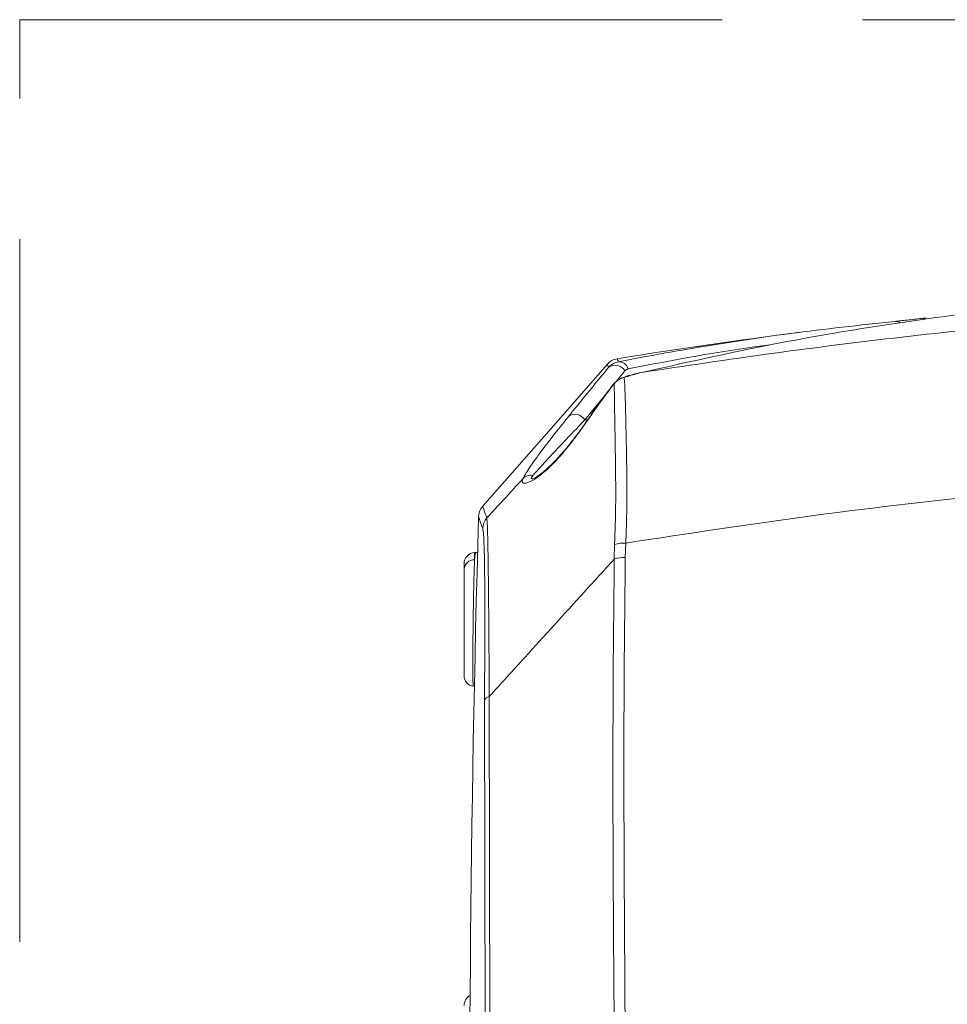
# Model space of a CAD drawing. Header units: millimetres. Extents: x 0 to 8410, y 0 to 5940.
# Tile 254 of 256: x 7191 to 7359, y 3174 to 3351. Entities that reach past the tile are written whole.
import ezdxf

# ---------------------------------------------------------------- set-up
doc = ezdxf.new("R2010")
doc.units = ezdxf.units.MM
doc.header["$LTSCALE"] = 10
doc.linetypes.add('CENTERX2', pattern=[20.32, 12.7, -2.54, 2.54, -2.54])

msp = doc.modelspace()

# ---------------------------------------------------------------- linework, layer by layer
at = {"color": 7, "linetype": 'CENTERX2', "lineweight": 0}
for p, q in [((7191.147203, 2778.379137), (7191.147203, 3351.432378)), ((7191.147203, 3351.432378), (7853.276078, 3351.432378))]:
    msp.add_line(p, q, dxfattribs=at)
at = {"color": 8, "linetype": 'Continuous', "lineweight": 0}
for p, q in [((7300.567127, 3287.975475), (7299.030161, 3286.09483)), ((7297.531954, 3284.261748), (7293.31424, 3279.101178)), ((7293.31424, 3279.101178), (7293.832249, 3279.110834)), ((7298.660627, 3253.971741), (7298.721007, 3256.618068)), ((7300.740397, 3256.856606), (7300.648234, 3254.278943)), ((7273.396051, 3255.144045), (7273.396051, 3253.861591)), ((7275.301806, 3161.639855), (7275.181866, 3228.387162)), ((7276.044465, 3229.121253), (7276.164806, 3162.390396))]:
    msp.add_line(p, q, dxfattribs=at)
at = {"color": 7, "linetype": 'Continuous', "lineweight": 0}
for p, q in [((7298.528499, 3285.602615), (7298.174462, 3285.126254)), ((7274.88876, 3263.411448), (7274.887792, 3263.414189)), ((7273.604951, 3255.155012), (7273.396051, 3255.144045)), ((7271.500713, 3252.076075), (7271.500713, 3253.146813))]:
    msp.add_line(p, q, dxfattribs=at)
at = {"color": 7, "linetype": 'Continuous', "lineweight": 0, "flags": 128}
for points in [[(7297.411851, 3289.188668), (7287.222705, 3277.582929), (7274.827874, 3263.464973)], [(7293.854645, 3279.14314), (7293.850071, 3279.136583), (7293.846494, 3279.130981)]]:
    msp.add_lwpolyline(points, dxfattribs=at)
at = {"color": 8, "linetype": 'Continuous', "lineweight": 0, "flags": 128}
for points in [[(7300.417251, 3286.760614), (7300.195626, 3286.73248), (7300.090096, 3286.702678)], [(7293.942607, 3279.20346), (7293.888233, 3279.176042), (7293.854645, 3279.14314)]]:
    msp.add_lwpolyline(points, dxfattribs=at)
at = {"color": 8, "linetype": 'Continuous', "lineweight": 0}
for centre, radius, start, end in [((7349.603502, 3295.603988), 1.326055, 53.58225028, 96.30853982), ((7355.125631, 3296.667245), 0.884001, 97.00725051, 140.16588549), ((7298.818711, 3287.003913), 2.000222, 29.06012004, 126.55693982), ((7299.465505, 3287.871376), 1.748063, 15.12532778, 92.06957778), ((7291.562488, 3278.112591), 2.011452, 29.43785659, 126.19540416), ((7283.592274, 3267.150624), 1.983525, 79.14901906, 137.98221355), ((7277.863432, 3259.411858), 2.997087, 138.67076949, 178.33159415), ((7300.424719, 3250.861993), 6.002919, 86.98557151, 106.48796777), ((7300.582634, 3248.119842), 6.15945, 89.38977626, 108.18233148), ((7273.387803, 3251.971632), 1.889978, 89.74993751, 176.83213616), ((7276.255814, 3227.999059), 1.141923, 100.66591241, 160.1311605)]:
    msp.add_arc(centre, radius, start, end, dxfattribs=at)
at = {"color": 7, "linetype": 'Continuous', "lineweight": 0}
for centre, radius, start, end in [((7487.500719, 2105.044765), 1200, 97.435689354, 99.027324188), ((7298.713698, 3285.450851), 0.22181, 120.86959742, 143.64105673), ((7277.111816, 3261.519485), 3, 139.62624239, 180.10689066), ((11272.500719, 3148.044765), 4000, 178.374395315, 180.687447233), ((7273.500719, 3253.146835), 2, 93, 180), ((7273.50069, 3232.915824), 1.999977, 180.0005774, 260.09934183), ((7273.500638, 3173.326978), 1.999925, 117.01313311, 180.00238143)]:
    msp.add_arc(centre, radius, start, end, dxfattribs=at)
for points, knots in [([(7378.574944, 3300.090358), (7377.772728, 3300.015192), (7373.761578, 3299.639356), (7363.293589, 3298.519426), (7347.068011, 3296.31272), (7326.102741, 3292.726722), (7311.514075, 3289.45799), (7303.548745, 3287.67328)], [0, 0, 0, 0, 0.0326460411, 0.1632331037, 0.4245092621, 0.6857852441, 1, 1, 1, 1]), ([(7299.402377, 3289.618299), (7300.211489, 3289.775219), (7304.257092, 3290.559828), (7314.538354, 3292.408371), (7330.359735, 3294.857016), (7343.090643, 3296.233559), (7349.457792, 3296.922013)], [0, 0, 0, 0, 0.04927071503, 0.24635618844, 0.62307774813, 1, 1, 1, 1]), ([(7349.457792, 3296.922013), (7349.764322, 3296.952854), (7350.377368, 3297.014535), (7351.625202, 3297.150147), (7352.950496, 3297.299255), (7354.130006, 3297.436757), (7354.758989, 3297.513193), (7355.017788, 3297.544644)], [0, 0, 0, 0, 0.2101104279, 0.4202119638, 0.6315984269, 0.8484188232, 1, 1, 1, 1]), ([(7299.218691, 3290.14723), (7299.040176, 3290.122888), (7298.538647, 3290.054501), (7297.903536, 3289.701588), (7297.557723, 3289.317743), (7297.429732, 3289.175675)], [0, 0, 0, 0, 0.2582186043, 0.725453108, 1, 1, 1, 1]), ([(7297.627336, 3288.610623), (7297.852421, 3288.829018), (7298.24556, 3289.210473), (7298.88138, 3289.503602), (7299.25469, 3289.585786), (7299.402377, 3289.618299)], [0, 0, 0, 0, 0.4473567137, 0.7813664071, 1, 1, 1, 1]), ([(7300.093657, 3286.690042), (7299.974248, 3286.650065), (7299.578259, 3286.517494), (7299.073802, 3286.199737), (7298.779081, 3285.838319), (7298.681459, 3285.718605)], [0, 0, 0, 0, 0.2240423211, 0.7429754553, 1, 1, 1, 1]), ([(7303.354896, 3287.65516), (7303.279244, 3287.638594), (7302.202896, 3287.402895), (7301.113829, 3287.11586), (7300.095704, 3286.724017), (7300.093225, 3286.723063)], [0, 0, 0, 0, 0.0701259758, 0.9977362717, 1, 1, 1, 1]), ([(7298.174462, 3285.126254), (7297.288311, 3283.956729), (7295.814937, 3282.012197), (7294.406433, 3279.965529), (7293.845064, 3279.149816)], [0, 0, 0, 0, 0.60144330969, 1, 1, 1, 1]), ([(7293.846494, 3279.131219), (7293.594569, 3278.769002), (7292.985224, 3277.892887), (7291.969604, 3276.498595), (7290.860311, 3275.040403), (7289.758308, 3273.687364), (7288.659791, 3272.451659), (7287.556349, 3271.308291), (7286.494775, 3270.303772), (7285.569401, 3269.516048), (7284.821337, 3268.956994), (7284.305671, 3268.637258), (7283.942541, 3268.458606), (7283.753138, 3268.408522), (7283.795931, 3268.414472), (7283.801577, 3268.415258)], [0, 0, 0, 0, 0.0664653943, 0.1607636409, 0.2501698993, 0.3312320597, 0.4163168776, 0.5037282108, 0.5937000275, 0.684754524, 0.763906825, 0.8380326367, 0.9138815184, 0.9886384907, 1, 1, 1, 1]), ([(7274.113468, 3255.282209), (7273.994302, 3255.22735), (7273.830846, 3255.152103), (7273.654587, 3255.171181), (7273.606828, 3255.176351)], [0, 0, 0, 0, 0.7290430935, 1, 1, 1, 1]), ([(7271.500713, 3232.950375), (7271.500713, 3233.031091), (7271.500713, 3233.198033), (7271.500713, 3234.832658), (7271.500713, 3237.332166), (7271.500713, 3240.503477), (7271.500713, 3243.965646), (7271.500713, 3247.307458), (7271.500713, 3250.237514), (7271.500713, 3251.463237), (7271.500713, 3252.076075)], [0, 0, 0, 0, 0.11736603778, 0.24274459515, 0.36823579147, 0.49406090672, 0.6202921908, 0.74682647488, 0.87341814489, 1, 1, 1, 1])]:
    msp.add_open_spline(points, degree=3, knots=knots, dxfattribs=at)
at = {"color": 8, "linetype": 'Continuous', "lineweight": 0}
for points, knots in [([(7303.548745, 3287.67328), (7311.395134, 3288.853734), (7327.08791, 3291.214642), (7350.724636, 3294.151686), (7374.421229, 3296.684298), (7390.265074, 3297.966442), (7398.186996, 3298.607514)], [0, 0, 0, 0, 0.2497986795, 0.4995972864, 0.7497986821, 1, 1, 1, 1]), ([(7326.780043, 3292.656467), (7326.503626, 3292.623012), (7317.825932, 3291.572765), (7309.354549, 3289.923871), (7301.153011, 3288.3275)], [0, 0, 0, 0, 0.0318537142, 1, 1, 1, 1]), ([(7299.22492, 3290.113136), (7299.217539, 3290.13385), (7299.178657, 3290.242979), (7299.302246, 3289.897888), (7299.402377, 3289.618299)], [0, 0, 0, 0, 0.1898071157, 1, 1, 1, 1]), ([(7290.374643, 3279.735849), (7290.915451, 3280.403502), (7293.323071, 3283.375825), (7295.747495, 3286.324381), (7297.627336, 3288.610623)], [0, 0, 0, 0, 0.2246236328, 1, 1, 1, 1]), ([(7297.627336, 3288.610623), (7297.587665, 3288.721198), (7297.46953, 3289.050479), (7297.392364, 3289.267028), (7297.421791, 3289.184064), (7297.42392, 3289.178059)], [0, 0, 0, 0, 0.31926380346, 0.95072649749, 1, 1, 1, 1]), ([(7301.153011, 3288.3275), (7301.103766, 3288.315815), (7300.878156, 3288.262281), (7300.70359, 3288.101311), (7300.567127, 3287.975475)], [0, 0, 0, 0, 0.2182714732, 1, 1, 1, 1]), ([(7300.417251, 3286.760614), (7300.111385, 3286.666353), (7299.685882, 3286.535224), (7299.070481, 3286.137498), (7298.789728, 3285.841431), (7298.59989, 3285.641238)], [0, 0, 0, 0, 0.4529267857, 0.6300844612, 1, 1, 1, 1]), ([(7303.548745, 3287.67328), (7302.736046, 3287.461237), (7301.697695, 3287.190318), (7300.645839, 3286.837325), (7300.417251, 3286.760614)], [0, 0, 0, 0, 0.7826815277, 1, 1, 1, 1]), ([(7300.417251, 3286.760614), (7300.430919, 3286.673279), (7300.488224, 3286.307122), (7300.558005, 3285.302092), (7300.624445, 3283.434341), (7300.694798, 3280.601455), (7300.801397, 3276.468379), (7300.899298, 3271.423043), (7300.942082, 3266.415012), (7300.9192, 3261.80337), (7300.799934, 3258.503737), (7300.740397, 3256.856606)], [0, 0, 0, 0, 0.0336543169, 0.141098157, 0.2489033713, 0.3563625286, 0.5172735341, 0.6781879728, 0.7853474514, 0.8928483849, 1, 1, 1, 1]), ([(7298.59989, 3285.641238), (7297.844929, 3284.633966), (7296.267808, 3282.529767), (7294.739382, 3280.343283), (7293.942607, 3279.20346)], [0, 0, 0, 0, 0.4786959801, 1, 1, 1, 1]), ([(7298.721007, 3256.618068), (7298.797278, 3258.994629), (7298.949832, 3263.748116), (7298.887908, 3270.090934), (7298.805724, 3275.605979), (7298.720666, 3280.137522), (7298.68799, 3283.51474), (7298.64978, 3285.065492), (7298.605061, 3285.58157), (7298.59989, 3285.641238)], [0, 0, 0, 0, 0.1624958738, 0.325016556, 0.488319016, 0.6516216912, 0.8151382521, 0.9786266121, 1, 1, 1, 1]), ([(7293.942607, 3279.20346), (7293.527603, 3278.608572), (7292.698016, 3277.419399), (7291.362772, 3275.608164), (7289.975574, 3273.851448), (7288.607584, 3272.260335), (7287.310145, 3270.905625), (7285.781609, 3269.480619), (7284.112164, 3268.241575), (7282.825804, 3267.667535), (7282.155113, 3267.663173), (7281.929341, 3267.962673), (7282.057315, 3268.311271), (7282.11864, 3268.478319)], [0, 0, 0, 0, 0.0725995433, 0.1451253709, 0.2178003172, 0.2904050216, 0.356461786, 0.4225234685, 0.545887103, 0.6800667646, 0.7894944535, 0.8991257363, 1, 1, 1, 1]), ([(7282.11864, 3268.478319), (7282.256583, 3268.740872), (7282.532512, 3269.266057), (7283.479804, 3270.735307), (7285.056251, 3272.946085), (7287.445771, 3276.082706), (7289.394197, 3278.512951), (7290.374643, 3279.735849)], [0, 0, 0, 0, 0.1310716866, 0.2621829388, 0.5300282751, 0.7635105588, 1, 1, 1, 1]), ([(7293.31424, 3279.101178), (7292.293531, 3278.033533), (7290.240682, 3275.886286), (7287.632579, 3273.126532), (7285.8014, 3271.153577), (7284.600079, 3269.827625), (7284.177128, 3269.341641), (7283.965683, 3269.098684)], [0, 0, 0, 0, 0.2338733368, 0.4703656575, 0.7329509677, 0.8664946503, 1, 1, 1, 1]), ([(7535.448282, 3270.839378), (7527.270424, 3271.124324), (7510.914709, 3271.694215), (7486.350795, 3271.898369), (7461.774382, 3271.624981), (7433.97631, 3270.720973), (7402.991731, 3268.942641), (7368.828481, 3265.958532), (7334.716383, 3262.042979), (7312.065726, 3258.585397), (7300.740397, 3256.856606)], [0, 0, 0, 0, 0.10422887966, 0.20845776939, 0.31287044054, 0.41728311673, 0.56271141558, 0.70813973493, 0.85406986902, 1, 1, 1, 1]), ([(7275.612838, 3261.391089), (7276.914403, 3262.810085), (7279.082187, 3265.173453), (7281.251721, 3267.534768), (7282.11864, 3268.478319)], [0, 0, 0, 0, 0.6004126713, 1, 1, 1, 1]), ([(7283.965683, 3269.098684), (7283.862645, 3268.959391), (7283.650561, 3268.672685), (7283.623797, 3268.425833), (7283.847027, 3268.463518), (7283.913514, 3268.474743)], [0, 0, 0, 0, 0.3988505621, 0.8209515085, 1, 1, 1, 1]), ([(7274.887792, 3263.414189), (7274.879437, 3263.437435), (7274.844837, 3263.5337), (7275.053656, 3262.951622), (7275.426444, 3261.911266), (7275.612838, 3261.391089)], [0, 0, 0, 0, 0.1373180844, 0.5686591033, 1, 1, 1, 1]), ([(7274.867616, 3259.499118), (7274.684774, 3260.009479), (7274.319091, 3261.030202), (7274.107102, 3261.621086), (7274.136504, 3261.539437), (7274.144507, 3261.517212)], [0, 0, 0, 0, 0.4212278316, 0.8424556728, 1, 1, 1, 1]), ([(7275.612838, 3261.391089), (7275.629941, 3261.228191), (7275.664187, 3260.902007), (7275.715676, 3259.737029), (7275.766119, 3258.047495), (7275.814288, 3255.744889), (7275.8595, 3252.887156), (7275.906655, 3249.063266), (7275.953048, 3244.062879), (7275.991799, 3238.587742), (7276.021634, 3233.552157), (7276.036854, 3230.598303), (7276.044465, 3229.121253)], [0, 0, 0, 0, 0.0939237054, 0.1880709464, 0.2819184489, 0.3765055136, 0.4714187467, 0.5660085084, 0.6986210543, 0.8313209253, 0.9156534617, 1, 1, 1, 1]), ([(7275.181866, 3228.387162), (7275.192666, 3229.824184), (7275.214262, 3232.697944), (7275.241274, 3237.592358), (7275.256475, 3242.909936), (7275.247373, 3247.757197), (7275.21709, 3251.451022), (7275.174722, 3254.198554), (7275.117395, 3256.401295), (7275.045433, 3257.998691), (7274.962405, 3259.080416), (7274.899186, 3259.359665), (7274.867616, 3259.499118)], [0, 0, 0, 0, 0.0847277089, 0.16943864, 0.3021538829, 0.4347703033, 0.5291014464, 0.6237707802, 0.7180984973, 0.8119316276, 0.9060810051, 1, 1, 1, 1]), ([(7273.396051, 3253.861591), (7273.418305, 3254.08766), (7273.467749, 3254.589947), (7273.539443, 3255.057852), (7273.583627, 3255.117722), (7273.605517, 3255.147383)], [0, 0, 0, 0, 0.29226882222, 0.64937146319, 1, 1, 1, 1]), ([(7300.648234, 3254.278943), (7300.577177, 3247.980709), (7300.2662, 3220.416836), (7300.458008, 3192.860404), (7300.605989, 3171.600506)], [0, 0, 0, 0, 0.2284959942, 1, 1, 1, 1]), ([(7273.396051, 3253.861591), (7273.382052, 3253.529874), (7273.353645, 3252.856762), (7273.310186, 3251.490842), (7273.267177, 3249.892329), (7273.226441, 3248.108222), (7273.188433, 3246.164494), (7273.154929, 3244.151345), (7273.126282, 3242.0898), (7273.10379, 3240.077561), (7273.087677, 3238.133923), (7273.07549, 3235.746911), (7273.078661, 3233.248616), (7273.108497, 3231.29518), (7273.14735, 3231.088799), (7273.166067, 3230.989382)], [0, 0, 0, 0, 0.0625941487, 0.127014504, 0.1895806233, 0.2539711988, 0.3164733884, 0.3807977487, 0.4431274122, 0.5072681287, 0.5693855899, 0.6333010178, 0.7585424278, 0.883685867, 1, 1, 1, 1]), ([(7298.660627, 3253.971741), (7296.846847, 3251.984815), (7291.440262, 3246.062108), (7283.900881, 3237.779464), (7278.181371, 3231.476243), (7276.044465, 3229.121253)], [0, 0, 0, 0, 0.2402492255, 0.7161442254, 1, 1, 1, 1]), ([(7298.617503, 3171.250746), (7298.469742, 3192.521561), (7298.278218, 3220.092157), (7298.589501, 3247.670247), (7298.660627, 3253.971741)], [0, 0, 0, 0, 0.7715036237, 1, 1, 1, 1])]:
    msp.add_open_spline(points, degree=3, knots=knots, dxfattribs=at)

doc.saveas('drawing.dxf')
